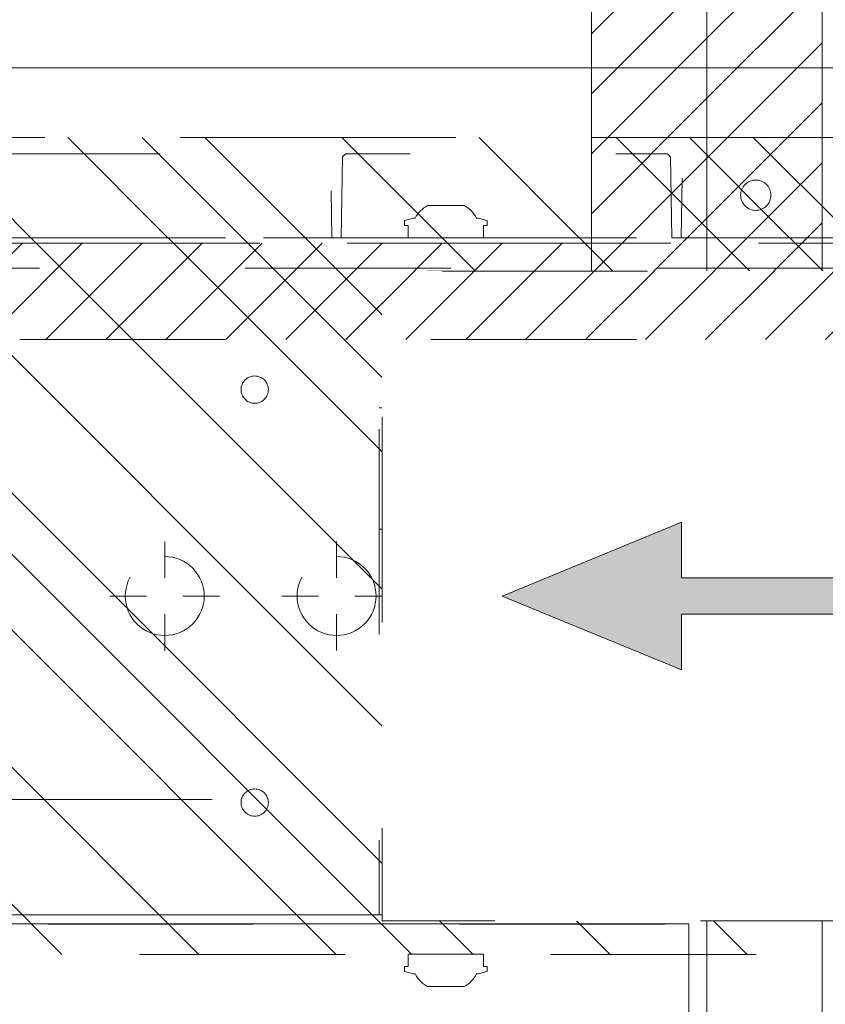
# Model space of a CAD drawing. Header units: inches. Extents: x -462 to -293, y -254 to -12.
# Tile 67 of 89: x -363.85 to -358.63, y -22.27 to -15.89. Entities that reach past the tile are written whole.
import ezdxf

# ---------------------------------------------------------------- set-up
doc = ezdxf.new("R2010")
doc.units = ezdxf.units.IN
doc.header["$LTSCALE"] = 32
doc.header["$MEASUREMENT"] = 0
doc.header["$PDMODE"] = 1
doc.header["$PDSIZE"] = -2
doc.linetypes.add('Dash Style-1', pattern=[0.083328, 0.041656, -0.041672])
for name, color, linetype, lineweight in [('Black', 7, 'Continuous', 18), ('DashLine', 7, 'Dash Style-1', 13), ('DashLineFill', 7, 'Dash Style-1', 13), ('Drawing', 7, 'Continuous', 18), ('Leg_Locator', 7, 'Continuous', 13), ('Metal-Black', 7, 'Continuous', 18), ('Metal-DeskStructure', 7, 'Continuous', 13), ('None', 7, 'Continuous', 18), ('Plastic-BracketCover', 7, 'Continuous', 13), ('SolidLine', 7, 'Continuous', 15)]:
    doc.layers.add(name, color=color, linetype=linetype, lineweight=lineweight)
doc.layers.add('Electrical', color=1, linetype='Dash Style-1', lineweight=15, true_color=0xff0000)
doc.layers.add('Metal-Leg', color=7, linetype='Continuous', lineweight=18, true_color=0x4c4c4c)
pattern_1 = [(45, (0, 0), (-0.33333333, -0.7222222), [])]
pattern_2 = [(45, (0, 0), (-1.613, 1.9357), []), (45, (-1.0608, 1.0608), (-0.472346, 0.41676), [])]

# ---------------------------------------------------------------- blocks, each defined once
blk = doc.blocks.new('Group-12')
at = {"layer": 'DashLine'}
blk.add_rational_spline([(3.4259, -2.5591), (3.4259, -37.7752), (3.4259, -72.9914), (3.4259, -74.5276), (1.8898, -74.5276), (-11.0287, -74.5473), (-23.9472, -74.5671), (-25.2496, -74.4618), (-25.4762, -73.1751), (-27.4062, -52.6221), (-29.3362, -32.0691), (-29.6454, -28.7795), (-29.6452, -25.4721), (-29.6458, -14.0156), (-29.6464, -2.5591), (-13.1102, -2.5591), (3.4259, -2.5591)], [1, 1, 1, 0.707106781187, 1, 1, 1, 1, 1, 1, 1, 1, 1, 1, 1, 1, 1], degree=2, knots=[0, 0, 0, 0.343773, 0.343773, 0.354376, 0.354376, 0.480484, 0.480484, 0.493239, 0.493239, 0.694763, 0.694763, 0.727018, 0.727018, 0.838741, 0.838741, 1, 1, 1], dxfattribs=at)
at = {"layer": 'SolidLine'}
blk.add_rational_spline([(4.8819, -2.5591), (4.8819, -37.7752), (4.8819, -72.9914), (4.8819, -75.9836), (1.8898, -75.9836), (-11.0237, -76.0038), (-23.9372, -76.0241), (-26.4886, -75.8182), (-26.9262, -73.3111), (-28.8567, -52.7586), (-30.7872, -32.2061), (-31.1014, -28.847), (-31.1022, -25.4721), (-31.1023, -14.0156), (-31.1024, -2.5591), (-13.1102, -2.5591), (4.8819, -2.5591)], [1, 1, 1, 0.707106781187, 1, 1, 1, 1, 1, 1, 1, 1, 1, 1, 1, 1, 1], degree=2, knots=[0, 0, 0, 0.330467, 0.330467, 0.350321, 0.350321, 0.471501, 0.471501, 0.49552, 0.49552, 0.690342, 0.690342, 0.722181, 0.722181, 0.830262, 0.830262, 1, 1, 1], dxfattribs=at)
blk = doc.blocks.new('Group-28')
at = {"layer": 'Electrical', "linetype": 'Continuous', "lineweight": 5, "true_color": 0xdd0000}
h = blk.add_hatch(dxfattribs=at)
h.set_pattern_fill('ElectricalHatch', color=12, style=0, pattern_type=2)
h.set_pattern_definition(pattern_1)
h.paths.add_polyline_path([(-11.2598, -1.9685), (-11.2598, -6.9685), (-12.0079, -6.9685), (-12.0079, -1.9685)])
at = {"layer": 'Electrical', "flags": 128}
blk.add_lwpolyline([(-11.2598, -1.9685), (-11.2598, -6.9685), (-12.0079, -6.9685), (-12.0079, -1.9685)], close=True, dxfattribs=at)
at = {"layer": 'SolidLine', "flags": 128}
blk.add_lwpolyline([(-11.2598, -0.1181), (-11.2598, -16.0925), (-12.0079, -16.0925), (-12.0079, -0.1181)], close=True, dxfattribs=at)
blk = doc.blocks.new('Group-29')
at = {"layer": 'Electrical', "linetype": 'Continuous', "lineweight": 5, "true_color": 0xdd0000}
h = blk.add_hatch(dxfattribs=at)
h.set_pattern_fill('ElectricalHatch', color=12, style=0, pattern_type=2)
h.set_pattern_definition(pattern_1)
h.paths.add_polyline_path([(-12.7559, -1.9685), (-12.0079, -1.9685), (-12.0079, -6.9685), (-12.7559, -6.9685)])
at = {"layer": 'DashLine', "flags": 128}
blk.add_lwpolyline([(-59.2126, -7.3031), (-12.7559, -7.3031), (-12.7559, -8.0512), (-59.2126, -8.0512)], close=True, dxfattribs=at)
at = {"layer": 'Electrical', "flags": 128}
blk.add_lwpolyline([(-12.7559, -1.9685), (-12.0079, -1.9685), (-12.0079, -6.9685), (-12.7559, -6.9685)], close=True, dxfattribs=at)
at = {"layer": 'SolidLine', "flags": 128}
for points in [[(-12.7559, 0), (-12.0079, 0), (-12.0079, -8.0709), (-12.7559, -8.0709)], [(-59.2126, -0.7677), (-12.7559, -0.7677), (-12.7559, -8.0512), (-59.2126, -8.0512)], [(-35.9252, -8.1102), (-12.126, -8.1102), (-12.126, -8.8583), (-35.9252, -8.8583)]]:
    blk.add_lwpolyline(points, close=True, dxfattribs=at)
blk = doc.blocks.new('1BRPT8_Cover (2D)')
at = {"layer": 'DashLineFill', "linetype": 'Continuous', "lineweight": 13}
h = blk.add_hatch(dxfattribs=at)
h.set_pattern_fill('Steel', color=253, style=0, pattern_type=2)
h.set_pattern_definition(pattern_2)
h.paths.add_polyline_path([(-1.5945, -8.7638), (-2.3228, -8.7638), (-2.3228, -8.7511), (-2.8261, -8.7423), (-2.8664, -8.7028), (-2.8664, -6.673), (-2.8472, -6.6533), (-2.3228, -6.6441), (-2.3228, -6.5842), (-2.8472, -6.5751), (-2.8664, -6.5554), (-2.8664, -4.4682), (-2.8472, -4.4486), (-2.3228, -4.4394), (-2.3228, -4.3795), (-2.8472, -4.3703), (-2.8664, -4.3507), (-2.8664, -2.2635), (-2.8472, -2.2438), (-2.3228, -2.2347), (-2.3228, -2.1748), (-2.8472, -2.1656), (-2.8664, -2.1459), (-2.8664, -0.0588), (-2.8472, -0.0391), (-2.3228, -0.03), (-2.3228, 0.03), (-2.8472, 0.0391), (-2.8664, 0.0588), (-2.8664, 2.1459), (-2.8472, 2.1656), (-2.3228, 2.1748), (-2.3228, 2.2347), (-2.8472, 2.2438), (-2.8664, 2.2635), (-2.8664, 4.3507), (-2.8472, 4.3703), (-2.3228, 4.3795), (-2.3228, 4.4394), (-2.8472, 4.4486), (-2.8664, 4.4682), (-2.8655, 6.5554), (-2.8472, 6.5751), (-2.3228, 6.5842), (-2.3228, 6.6441), (-2.8472, 6.6533), (-2.8664, 6.673), (-2.8664, 8.7028), (-2.8261, 8.7423), (-1.5945, 8.7638), (-1.5945, 8.8583), (-2.9724, 8.8583), (-2.9724, -8.8583), (-1.5945, -8.8583)])
h = blk.add_hatch(dxfattribs=at)
h.set_pattern_fill('Steel', color=253, style=0, pattern_type=2)
h.set_pattern_definition(pattern_2)
h.paths.add_polyline_path([(-2.3228, 8.8583), (-2.3228, -8.8583), (-2.9724, -8.8583), (-2.9724, 8.8583)])
at = {"layer": 'DashLine', "linetype": 'Continuous', "lineweight": 5}
blk.add_point((0, 0), dxfattribs=at)
at = {"layer": 'DashLineFill', "flags": 128}
for points in [[(-1.5945, -8.7638), (-2.3228, -8.7638), (-2.3228, -8.7511), (-2.8261, -8.7423), (-2.8664, -8.7028), (-2.8664, -6.673), (-2.8472, -6.6533), (-2.3228, -6.6441), (-2.3228, -6.5842), (-2.8472, -6.5751), (-2.8664, -6.5554), (-2.8664, -4.4682), (-2.8472, -4.4486), (-2.3228, -4.4394), (-2.3228, -4.3795), (-2.8472, -4.3703), (-2.8664, -4.3507), (-2.8664, -2.2635), (-2.8472, -2.2438), (-2.3228, -2.2347), (-2.3228, -2.1748), (-2.8472, -2.1656), (-2.8664, -2.1459), (-2.8664, -0.0588), (-2.8472, -0.0391), (-2.3228, -0.03), (-2.3228, 0.03), (-2.8472, 0.0391), (-2.8664, 0.0588), (-2.8664, 2.1459), (-2.8472, 2.1656), (-2.3228, 2.1748), (-2.3228, 2.2347), (-2.8472, 2.2438), (-2.8664, 2.2635), (-2.8664, 4.3507), (-2.8472, 4.3703), (-2.3228, 4.3795), (-2.3228, 4.4394), (-2.8472, 4.4486), (-2.8664, 4.4682), (-2.8655, 6.5554), (-2.8472, 6.5751), (-2.3228, 6.5842), (-2.3228, 6.6441), (-2.8472, 6.6533), (-2.8664, 6.673), (-2.8664, 8.7028), (-2.8261, 8.7423), (-1.5945, 8.7638), (-1.5945, 8.8583), (-2.9724, 8.8583), (-2.9724, -8.8583), (-1.5945, -8.8583)], [(-2.3228, 8.8583), (-2.3228, -8.8583), (-2.9724, -8.8583), (-2.9724, 8.8583)]]:
    blk.add_lwpolyline(points, close=True, dxfattribs=at)
at = {"layer": 'SolidLine', "flags": 128}
blk.add_lwpolyline([(-2.5, 2.7185), (-2.5005, 2.7089), (-2.5019, 2.6993), (-2.5042, 2.6899), (-2.5075, 2.6808), (-2.5116, 2.6721), (-2.5166, 2.6638), (-2.5223, 2.6561), (-2.5288, 2.6489), (-2.536, 2.6424), (-2.5437, 2.6367), (-2.552, 2.6317), (-2.5608, 2.6276), (-2.5699, 2.6243), (-2.5792, 2.622), (-2.5888, 2.6206), (-2.5984, 2.6201), (-2.6081, 2.6206), (-2.6176, 2.622), (-2.627, 2.6243), (-2.6361, 2.6276), (-2.6448, 2.6317), (-2.6531, 2.6367), (-2.6609, 2.6424), (-2.668, 2.6489), (-2.6745, 2.6561), (-2.6803, 2.6638), (-2.6852, 2.6721), (-2.6894, 2.6808), (-2.6926, 2.6899), (-2.695, 2.6993), (-2.6964, 2.7089), (-2.6969, 2.7185), (-2.6964, 2.7282), (-2.695, 2.7377), (-2.6926, 2.7471), (-2.6894, 2.7562), (-2.6852, 2.7649), (-2.6803, 2.7732), (-2.6745, 2.7809), (-2.668, 2.7881), (-2.6609, 2.7946), (-2.6531, 2.8003), (-2.6448, 2.8053), (-2.6361, 2.8094), (-2.627, 2.8127), (-2.6176, 2.815), (-2.6081, 2.8165), (-2.5984, 2.8169), (-2.5888, 2.8165), (-2.5792, 2.815), (-2.5699, 2.8127), (-2.5608, 2.8094), (-2.552, 2.8053), (-2.5437, 2.8003), (-2.536, 2.7946), (-2.5288, 2.7881), (-2.5223, 2.7809), (-2.5166, 2.7732), (-2.5116, 2.7649), (-2.5075, 2.7562), (-2.5042, 2.7471), (-2.5019, 2.7377), (-2.5005, 2.7282)], close=True, dxfattribs=at)
blk = doc.blocks.new('Group-34')
at = {"layer": 'DashLine'}
for p, q in [((0.0002, -0.9961), (0.0002, -0.7598)), ((-0.1179, -1.1142), (-0.3541, -1.1142)), ((0.1183, -1.1142), (0.3545, -1.1142)), ((0.0002, -1.2323), (0.0002, -1.4685))]:
    blk.add_line(p, q, dxfattribs=at)
at = {"layer": 'DashLine', "flags": 128}
blk.add_lwpolyline([(-0.2557, -1.1142), (-0.2545, -1.0891), (-0.2508, -1.0642), (-0.2447, -1.0399), (-0.2362, -1.0162), (-0.2255, -0.9935), (-0.2126, -0.972), (-0.1976, -0.9518), (-0.1808, -0.9332), (-0.1621, -0.9164), (-0.142, -0.9014), (-0.1204, -0.8885), (-0.0977, -0.8777), (-0.0741, -0.8693), (-0.0497, -0.8632), (-0.0249, -0.8595), (0.0002, -0.8583), (0.0253, -0.8595), (0.0501, -0.8632), (0.0745, -0.8693), (0.0981, -0.8777), (0.1208, -0.8885), (0.1424, -0.9014), (0.1625, -0.9164), (0.1812, -0.9332), (0.198, -0.9518), (0.213, -0.972), (0.2259, -0.9935), (0.2366, -1.0162), (0.2451, -1.0399), (0.2512, -1.0642), (0.2549, -1.0891), (0.2561, -1.1142), (0.2549, -1.1393), (0.2512, -1.1641), (0.2451, -1.1885), (0.2366, -1.2121), (0.2259, -1.2348), (0.213, -1.2563), (0.198, -1.2765), (0.1812, -1.2951), (0.1625, -1.312), (0.1424, -1.327), (0.1208, -1.3399), (0.0981, -1.3506), (0.0745, -1.3591), (0.0501, -1.3652), (0.0253, -1.3688), (0.0002, -1.3701), (-0.0249, -1.3688), (-0.0497, -1.3652), (-0.0741, -1.3591), (-0.0977, -1.3506), (-0.1204, -1.3399), (-0.142, -1.327), (-0.1621, -1.312), (-0.1808, -1.2951), (-0.1976, -1.2765), (-0.2126, -1.2563), (-0.2255, -1.2348), (-0.2362, -1.2121), (-0.2447, -1.1885), (-0.2508, -1.1641), (-0.2545, -1.1393)], close=True, dxfattribs=at)
blk = doc.blocks.new('Group-35')
at = {"layer": 'DashLine'}
for p, q in [((0, 0.1181), (0, 0.3543)), ((-0.1181, 0), (-0.3543, 0)), ((0.1181, 0), (0.3543, 0)), ((0, -0.1181), (0, -0.3543))]:
    blk.add_line(p, q, dxfattribs=at)
at = {"layer": 'DashLine', "flags": 128}
blk.add_lwpolyline([(-0.2559, 0), (-0.2547, 0.0251), (-0.251, 0.0499), (-0.2449, 0.0743), (-0.2364, 0.0979), (-0.2257, 0.1206), (-0.2128, 0.1422), (-0.1978, 0.1623), (-0.181, 0.181), (-0.1623, 0.1978), (-0.1422, 0.2128), (-0.1206, 0.2257), (-0.0979, 0.2364), (-0.0743, 0.2449), (-0.0499, 0.251), (-0.0251, 0.2547), (0, 0.2559), (0.0251, 0.2547), (0.0499, 0.251), (0.0743, 0.2449), (0.0979, 0.2364), (0.1206, 0.2257), (0.1422, 0.2128), (0.1623, 0.1978), (0.181, 0.181), (0.1978, 0.1623), (0.2128, 0.1422), (0.2257, 0.1206), (0.2364, 0.0979), (0.2449, 0.0743), (0.251, 0.0499), (0.2547, 0.0251), (0.2559, 0), (0.2547, -0.0251), (0.251, -0.0499), (0.2449, -0.0743), (0.2364, -0.0979), (0.2257, -0.1206), (0.2128, -0.1422), (0.1978, -0.1623), (0.181, -0.181), (0.1623, -0.1978), (0.1422, -0.2128), (0.1206, -0.2257), (0.0979, -0.2364), (0.0743, -0.2449), (0.0499, -0.251), (0.0251, -0.2547), (0, -0.2559), (-0.0251, -0.2547), (-0.0499, -0.251), (-0.0743, -0.2449), (-0.0979, -0.2364), (-0.1206, -0.2257), (-0.1422, -0.2128), (-0.1623, -0.1978), (-0.181, -0.181), (-0.1978, -0.1623), (-0.2128, -0.1422), (-0.2257, -0.1206), (-0.2364, -0.0979), (-0.2449, -0.0743), (-0.251, -0.0499), (-0.2547, -0.0251)], close=True, dxfattribs=at)
blk = doc.blocks.new('Group-36')
at = {"layer": 'DashLine'}
for p, q in [((-0.0002, 1.2323), (-0.0002, 1.4685)), ((-0.1183, 1.1142), (-0.3545, 1.1142)), ((0.1179, 1.1142), (0.3541, 1.1142)), ((-0.0002, 0.9961), (-0.0002, 0.7598))]:
    blk.add_line(p, q, dxfattribs=at)
at = {"layer": 'DashLine', "flags": 128}
blk.add_lwpolyline([(-0.2561, 1.1142), (-0.2549, 1.1393), (-0.2512, 1.1641), (-0.2451, 1.1885), (-0.2366, 1.2121), (-0.2259, 1.2348), (-0.213, 1.2563), (-0.198, 1.2765), (-0.1812, 1.2951), (-0.1625, 1.312), (-0.1424, 1.327), (-0.1208, 1.3399), (-0.0981, 1.3506), (-0.0745, 1.3591), (-0.0501, 1.3652), (-0.0253, 1.3688), (-0.0002, 1.3701), (0.0249, 1.3688), (0.0497, 1.3652), (0.0741, 1.3591), (0.0977, 1.3506), (0.1204, 1.3399), (0.142, 1.327), (0.1621, 1.312), (0.1808, 1.2951), (0.1976, 1.2765), (0.2126, 1.2563), (0.2255, 1.2348), (0.2362, 1.2121), (0.2447, 1.1885), (0.2508, 1.1641), (0.2545, 1.1393), (0.2557, 1.1142), (0.2545, 1.0891), (0.2508, 1.0642), (0.2447, 1.0399), (0.2362, 1.0162), (0.2255, 0.9935), (0.2126, 0.972), (0.1976, 0.9518), (0.1808, 0.9332), (0.1621, 0.9164), (0.142, 0.9014), (0.1204, 0.8885), (0.0977, 0.8777), (0.0741, 0.8693), (0.0497, 0.8632), (0.0249, 0.8595), (-0.0002, 0.8583), (-0.0253, 0.8595), (-0.0501, 0.8632), (-0.0745, 0.8693), (-0.0981, 0.8777), (-0.1208, 0.8885), (-0.1424, 0.9014), (-0.1625, 0.9164), (-0.1812, 0.9332), (-0.198, 0.9518), (-0.213, 0.972), (-0.2259, 0.9935), (-0.2366, 1.0162), (-0.2451, 1.0399), (-0.2512, 1.0642), (-0.2549, 1.0891)], close=True, dxfattribs=at)
blk = doc.blocks.new('1BRPT9-Bracket (2D)')
at = {"layer": 'DashLineFill', "linetype": 'Continuous', "lineweight": 13}
h = blk.add_hatch(dxfattribs=at)
h.set_pattern_fill('Steel', color=253, style=0, pattern_type=2)
h.set_pattern_definition(pattern_2)
edge = h.paths.add_edge_path()
edge.add_arc((1.6779, -8.4882), 0.252, 270, 360)
edge.add_line((1.9299, -8.4882), (1.9299, -7.4803))
edge.add_line((1.9299, -7.4803), (2.3236, -7.4803))
edge.add_line((2.3236, -7.4803), (2.3236, 7.4611))
edge.add_line((2.3236, 7.4611), (1.9299, 7.4803))
edge.add_line((1.9299, 7.4803), (1.9299, 8.4882))
edge.add_arc((1.6779, 8.4882), 0.252, 360, 450)
edge.add_line((1.6779, 8.7402), (-2.3221, 8.7402))
edge.add_line((-2.3221, 8.7402), (-2.3221, -8.7402))
edge.add_line((-2.3221, -8.7402), (1.6779, -8.7402))
h = blk.add_hatch(dxfattribs=at)
h.set_pattern_fill('Steel', color=253, style=0, pattern_type=2)
h.set_pattern_definition(pattern_2)
h.paths.add_polyline_path([(-1.3378, 3.002), (-1.3291, 3.0015), (-1.3205, 3.0003), (-1.3121, 2.9982), (-1.3039, 2.9952), (-1.2961, 2.9915), (-1.2886, 2.987), (-1.2816, 2.9819), (-1.2752, 2.976), (-1.2693, 2.9696), (-1.2642, 2.9626), (-1.2597, 2.9551), (-1.256, 2.9473), (-1.253, 2.9391), (-1.2509, 2.9307), (-1.2497, 2.9221), (-1.2492, 2.9134), (-1.2497, 2.9047), (-1.2509, 2.8961), (-1.253, 2.8877), (-1.256, 2.8795), (-1.2597, 2.8716), (-1.2642, 2.8642), (-1.2693, 2.8572), (-1.2752, 2.8507), (-1.2816, 2.8449), (-1.2886, 2.8397), (-1.2961, 2.8353), (-1.3039, 2.8315), (-1.3121, 2.8286), (-1.3205, 2.8265), (-1.3291, 2.8252), (-1.3378, 2.8248), (-1.3465, 2.8252), (-1.3551, 2.8265), (-1.3635, 2.8286), (-1.3717, 2.8315), (-1.3796, 2.8353), (-1.387, 2.8397), (-1.394, 2.8449), (-1.4005, 2.8507), (-1.4063, 2.8572), (-1.4115, 2.8642), (-1.4159, 2.8716), (-1.4197, 2.8795), (-1.4226, 2.8877), (-1.4247, 2.8961), (-1.426, 2.9047), (-1.4264, 2.9134), (-1.426, 2.9221), (-1.4247, 2.9307), (-1.4226, 2.9391), (-1.4197, 2.9473), (-1.4159, 2.9551), (-1.4115, 2.9626), (-1.4063, 2.9696), (-1.4005, 2.976), (-1.394, 2.9819), (-1.387, 2.987), (-1.3796, 2.9915), (-1.3717, 2.9952), (-1.3635, 2.9982), (-1.3551, 3.0003), (-1.3465, 3.0015)])
h = blk.add_hatch(dxfattribs=at)
h.set_pattern_fill('Steel', color=253, style=0, pattern_type=2)
h.set_pattern_definition(pattern_2)
h.paths.add_polyline_path([(1.3393, 3.002), (1.348, 3.0015), (1.3566, 3.0003), (1.3651, 2.9982), (1.3732, 2.9952), (1.3811, 2.9915), (1.3886, 2.987), (1.3955, 2.9819), (1.402, 2.976), (1.4078, 2.9696), (1.413, 2.9626), (1.4175, 2.9551), (1.4212, 2.9473), (1.4241, 2.9391), (1.4262, 2.9307), (1.4275, 2.9221), (1.4279, 2.9134), (1.4275, 2.9047), (1.4262, 2.8961), (1.4241, 2.8877), (1.4212, 2.8795), (1.4175, 2.8716), (1.413, 2.8642), (1.4078, 2.8572), (1.402, 2.8507), (1.3955, 2.8449), (1.3886, 2.8397), (1.3811, 2.8353), (1.3732, 2.8315), (1.3651, 2.8286), (1.3566, 2.8265), (1.348, 2.8252), (1.3393, 2.8248), (1.3307, 2.8252), (1.3221, 2.8265), (1.3136, 2.8286), (1.3054, 2.8315), (1.2976, 2.8353), (1.2901, 2.8397), (1.2832, 2.8449), (1.2767, 2.8507), (1.2709, 2.8572), (1.2657, 2.8642), (1.2612, 2.8716), (1.2575, 2.8795), (1.2546, 2.8877), (1.2525, 2.8961), (1.2512, 2.9047), (1.2508, 2.9134), (1.2512, 2.9221), (1.2525, 2.9307), (1.2546, 2.9391), (1.2575, 2.9473), (1.2612, 2.9551), (1.2657, 2.9626), (1.2709, 2.9696), (1.2767, 2.976), (1.2832, 2.9819), (1.2901, 2.987), (1.2976, 2.9915), (1.3054, 2.9952), (1.3136, 2.9982), (1.3221, 3.0003), (1.3307, 3.0015)])
h = blk.add_hatch(dxfattribs=at)
h.set_pattern_fill('Steel', color=253, style=0, pattern_type=2)
h.set_pattern_definition(pattern_2)
h.paths.add_polyline_path([(-1.3378, 0.6004), (-1.3291, 0.6), (-1.3205, 0.5987), (-1.3121, 0.5966), (-1.3039, 0.5937), (-1.2961, 0.5899), (-1.2886, 0.5855), (-1.2816, 0.5803), (-1.2752, 0.5744), (-1.2693, 0.568), (-1.2642, 0.561), (-1.2597, 0.5536), (-1.256, 0.5457), (-1.253, 0.5375), (-1.2509, 0.5291), (-1.2497, 0.5205), (-1.2492, 0.5118), (-1.2497, 0.5031), (-1.2509, 0.4945), (-1.253, 0.4861), (-1.256, 0.4779), (-1.2597, 0.4701), (-1.2642, 0.4626), (-1.2693, 0.4556), (-1.2752, 0.4492), (-1.2816, 0.4433), (-1.2886, 0.4382), (-1.2961, 0.4337), (-1.3039, 0.43), (-1.3121, 0.427), (-1.3205, 0.4249), (-1.3291, 0.4237), (-1.3378, 0.4232), (-1.3465, 0.4237), (-1.3551, 0.4249), (-1.3635, 0.427), (-1.3717, 0.43), (-1.3796, 0.4337), (-1.387, 0.4382), (-1.394, 0.4433), (-1.4005, 0.4492), (-1.4063, 0.4556), (-1.4115, 0.4626), (-1.4159, 0.4701), (-1.4197, 0.4779), (-1.4226, 0.4861), (-1.4247, 0.4945), (-1.426, 0.5031), (-1.4264, 0.5118), (-1.426, 0.5205), (-1.4247, 0.5291), (-1.4226, 0.5375), (-1.4197, 0.5457), (-1.4159, 0.5536), (-1.4115, 0.561), (-1.4063, 0.568), (-1.4005, 0.5744), (-1.394, 0.5803), (-1.387, 0.5855), (-1.3796, 0.5899), (-1.3717, 0.5937), (-1.3635, 0.5966), (-1.3551, 0.5987), (-1.3465, 0.6)])
h = blk.add_hatch(dxfattribs=at)
h.set_pattern_fill('Steel', color=253, style=0, pattern_type=2)
h.set_pattern_definition(pattern_2)
h.paths.add_polyline_path([(1.3393, 0.6004), (1.348, 0.6), (1.3566, 0.5987), (1.3651, 0.5966), (1.3732, 0.5937), (1.3811, 0.5899), (1.3886, 0.5855), (1.3955, 0.5803), (1.402, 0.5744), (1.4078, 0.568), (1.413, 0.561), (1.4175, 0.5536), (1.4212, 0.5457), (1.4241, 0.5375), (1.4262, 0.5291), (1.4275, 0.5205), (1.4279, 0.5118), (1.4275, 0.5031), (1.4262, 0.4945), (1.4241, 0.4861), (1.4212, 0.4779), (1.4175, 0.4701), (1.413, 0.4626), (1.4078, 0.4556), (1.402, 0.4492), (1.3955, 0.4433), (1.3886, 0.4382), (1.3811, 0.4337), (1.3732, 0.43), (1.3651, 0.427), (1.3566, 0.4249), (1.348, 0.4237), (1.3393, 0.4232), (1.3307, 0.4237), (1.3221, 0.4249), (1.3136, 0.427), (1.3054, 0.43), (1.2976, 0.4337), (1.2901, 0.4382), (1.2832, 0.4433), (1.2767, 0.4492), (1.2709, 0.4556), (1.2657, 0.4626), (1.2612, 0.4701), (1.2575, 0.4779), (1.2546, 0.4861), (1.2525, 0.4945), (1.2512, 0.5031), (1.2508, 0.5118), (1.2512, 0.5205), (1.2525, 0.5291), (1.2546, 0.5375), (1.2575, 0.5457), (1.2612, 0.5536), (1.2657, 0.561), (1.2709, 0.568), (1.2767, 0.5744), (1.2832, 0.5803), (1.2901, 0.5855), (1.2976, 0.5899), (1.3054, 0.5937), (1.3136, 0.5966), (1.3221, 0.5987), (1.3307, 0.6)])
h = blk.add_hatch(dxfattribs=at)
h.set_pattern_fill('Steel', color=253, style=0, pattern_type=2)
h.set_pattern_definition(pattern_2)
h.paths.add_polyline_path([(-1.3378, -0.6196), (-1.3465, -0.6191), (-1.3551, -0.6179), (-1.3635, -0.6158), (-1.3717, -0.6128), (-1.3796, -0.6091), (-1.387, -0.6046), (-1.394, -0.5995), (-1.4005, -0.5936), (-1.4063, -0.5872), (-1.4115, -0.5802), (-1.4159, -0.5727), (-1.4197, -0.5649), (-1.4226, -0.5567), (-1.4247, -0.5483), (-1.426, -0.5397), (-1.4264, -0.531), (-1.426, -0.5223), (-1.4247, -0.5137), (-1.4226, -0.5053), (-1.4197, -0.4971), (-1.4159, -0.4892), (-1.4115, -0.4818), (-1.4063, -0.4748), (-1.4005, -0.4684), (-1.394, -0.4625), (-1.387, -0.4573), (-1.3796, -0.4529), (-1.3717, -0.4492), (-1.3635, -0.4462), (-1.3551, -0.4441), (-1.3465, -0.4428), (-1.3378, -0.4424), (-1.3291, -0.4428), (-1.3205, -0.4441), (-1.3121, -0.4462), (-1.3039, -0.4492), (-1.2961, -0.4529), (-1.2886, -0.4573), (-1.2816, -0.4625), (-1.2752, -0.4684), (-1.2693, -0.4748), (-1.2642, -0.4818), (-1.2597, -0.4892), (-1.256, -0.4971), (-1.253, -0.5053), (-1.2509, -0.5137), (-1.2497, -0.5223), (-1.2492, -0.531), (-1.2497, -0.5397), (-1.2509, -0.5483), (-1.253, -0.5567), (-1.256, -0.5649), (-1.2597, -0.5727), (-1.2642, -0.5802), (-1.2693, -0.5872), (-1.2752, -0.5936), (-1.2816, -0.5995), (-1.2886, -0.6046), (-1.2961, -0.6091), (-1.3039, -0.6128), (-1.3121, -0.6158), (-1.3205, -0.6179), (-1.3291, -0.6191)])
h = blk.add_hatch(dxfattribs=at)
h.set_pattern_fill('Steel', color=253, style=0, pattern_type=2)
h.set_pattern_definition(pattern_2)
h.paths.add_polyline_path([(1.3393, -0.6196), (1.3307, -0.6191), (1.3221, -0.6179), (1.3136, -0.6158), (1.3054, -0.6128), (1.2976, -0.6091), (1.2901, -0.6046), (1.2832, -0.5995), (1.2767, -0.5936), (1.2709, -0.5872), (1.2657, -0.5802), (1.2612, -0.5727), (1.2575, -0.5649), (1.2546, -0.5567), (1.2525, -0.5483), (1.2512, -0.5397), (1.2508, -0.531), (1.2512, -0.5223), (1.2525, -0.5137), (1.2546, -0.5053), (1.2575, -0.4971), (1.2612, -0.4892), (1.2657, -0.4818), (1.2709, -0.4748), (1.2767, -0.4684), (1.2832, -0.4625), (1.2901, -0.4573), (1.2976, -0.4529), (1.3054, -0.4492), (1.3136, -0.4462), (1.3221, -0.4441), (1.3307, -0.4428), (1.3393, -0.4424), (1.348, -0.4428), (1.3566, -0.4441), (1.3651, -0.4462), (1.3732, -0.4492), (1.3811, -0.4529), (1.3886, -0.4573), (1.3955, -0.4625), (1.402, -0.4684), (1.4078, -0.4748), (1.413, -0.4818), (1.4175, -0.4892), (1.4212, -0.4971), (1.4241, -0.5053), (1.4262, -0.5137), (1.4275, -0.5223), (1.4279, -0.531), (1.4275, -0.5397), (1.4262, -0.5483), (1.4241, -0.5567), (1.4212, -0.5649), (1.4175, -0.5727), (1.413, -0.5802), (1.4078, -0.5872), (1.402, -0.5936), (1.3955, -0.5995), (1.3886, -0.6046), (1.3811, -0.6091), (1.3732, -0.6128), (1.3651, -0.6158), (1.3566, -0.6179), (1.348, -0.6191)])
at = {"layer": 'DashLineFill'}
for p, q in [((-2.1252, 8.7402), (-2.1252, -8.7402)), ((2.1268, 7.4611), (2.1268, -7.4803))]:
    blk.add_line(p, q, dxfattribs=at)
at = {"layer": 'DashLineFill', "flags": 128}
blk.add_lwpolyline([(1.6779, -8.7402, 0.414214), (1.9299, -8.4882), (1.9299, -7.4803), (2.3236, -7.4803), (2.3236, 7.4611), (1.9299, 7.4803), (1.9299, 8.4882, 0.414214), (1.6779, 8.7402), (-2.3221, 8.7402), (-2.3221, -8.7402)], format="xyb", close=True, dxfattribs=at)
for points in [[(-1.3378, 3.002), (-1.3291, 3.0015), (-1.3205, 3.0003), (-1.3121, 2.9982), (-1.3039, 2.9952), (-1.2961, 2.9915), (-1.2886, 2.987), (-1.2816, 2.9819), (-1.2752, 2.976), (-1.2693, 2.9696), (-1.2642, 2.9626), (-1.2597, 2.9551), (-1.256, 2.9473), (-1.253, 2.9391), (-1.2509, 2.9307), (-1.2497, 2.9221), (-1.2492, 2.9134), (-1.2497, 2.9047), (-1.2509, 2.8961), (-1.253, 2.8877), (-1.256, 2.8795), (-1.2597, 2.8716), (-1.2642, 2.8642), (-1.2693, 2.8572), (-1.2752, 2.8507), (-1.2816, 2.8449), (-1.2886, 2.8397), (-1.2961, 2.8353), (-1.3039, 2.8315), (-1.3121, 2.8286), (-1.3205, 2.8265), (-1.3291, 2.8252), (-1.3378, 2.8248), (-1.3465, 2.8252), (-1.3551, 2.8265), (-1.3635, 2.8286), (-1.3717, 2.8315), (-1.3796, 2.8353), (-1.387, 2.8397), (-1.394, 2.8449), (-1.4005, 2.8507), (-1.4063, 2.8572), (-1.4115, 2.8642), (-1.4159, 2.8716), (-1.4197, 2.8795), (-1.4226, 2.8877), (-1.4247, 2.8961), (-1.426, 2.9047), (-1.4264, 2.9134), (-1.426, 2.9221), (-1.4247, 2.9307), (-1.4226, 2.9391), (-1.4197, 2.9473), (-1.4159, 2.9551), (-1.4115, 2.9626), (-1.4063, 2.9696), (-1.4005, 2.976), (-1.394, 2.9819), (-1.387, 2.987), (-1.3796, 2.9915), (-1.3717, 2.9952), (-1.3635, 2.9982), (-1.3551, 3.0003), (-1.3465, 3.0015)], [(1.3393, 3.002), (1.348, 3.0015), (1.3566, 3.0003), (1.3651, 2.9982), (1.3732, 2.9952), (1.3811, 2.9915), (1.3886, 2.987), (1.3955, 2.9819), (1.402, 2.976), (1.4078, 2.9696), (1.413, 2.9626), (1.4175, 2.9551), (1.4212, 2.9473), (1.4241, 2.9391), (1.4262, 2.9307), (1.4275, 2.9221), (1.4279, 2.9134), (1.4275, 2.9047), (1.4262, 2.8961), (1.4241, 2.8877), (1.4212, 2.8795), (1.4175, 2.8716), (1.413, 2.8642), (1.4078, 2.8572), (1.402, 2.8507), (1.3955, 2.8449), (1.3886, 2.8397), (1.3811, 2.8353), (1.3732, 2.8315), (1.3651, 2.8286), (1.3566, 2.8265), (1.348, 2.8252), (1.3393, 2.8248), (1.3307, 2.8252), (1.3221, 2.8265), (1.3136, 2.8286), (1.3054, 2.8315), (1.2976, 2.8353), (1.2901, 2.8397), (1.2832, 2.8449), (1.2767, 2.8507), (1.2709, 2.8572), (1.2657, 2.8642), (1.2612, 2.8716), (1.2575, 2.8795), (1.2546, 2.8877), (1.2525, 2.8961), (1.2512, 2.9047), (1.2508, 2.9134), (1.2512, 2.9221), (1.2525, 2.9307), (1.2546, 2.9391), (1.2575, 2.9473), (1.2612, 2.9551), (1.2657, 2.9626), (1.2709, 2.9696), (1.2767, 2.976), (1.2832, 2.9819), (1.2901, 2.987), (1.2976, 2.9915), (1.3054, 2.9952), (1.3136, 2.9982), (1.3221, 3.0003), (1.3307, 3.0015)], [(-1.3378, 0.6004), (-1.3291, 0.6), (-1.3205, 0.5987), (-1.3121, 0.5966), (-1.3039, 0.5937), (-1.2961, 0.5899), (-1.2886, 0.5855), (-1.2816, 0.5803), (-1.2752, 0.5744), (-1.2693, 0.568), (-1.2642, 0.561), (-1.2597, 0.5536), (-1.256, 0.5457), (-1.253, 0.5375), (-1.2509, 0.5291), (-1.2497, 0.5205), (-1.2492, 0.5118), (-1.2497, 0.5031), (-1.2509, 0.4945), (-1.253, 0.4861), (-1.256, 0.4779), (-1.2597, 0.4701), (-1.2642, 0.4626), (-1.2693, 0.4556), (-1.2752, 0.4492), (-1.2816, 0.4433), (-1.2886, 0.4382), (-1.2961, 0.4337), (-1.3039, 0.43), (-1.3121, 0.427), (-1.3205, 0.4249), (-1.3291, 0.4237), (-1.3378, 0.4232), (-1.3465, 0.4237), (-1.3551, 0.4249), (-1.3635, 0.427), (-1.3717, 0.43), (-1.3796, 0.4337), (-1.387, 0.4382), (-1.394, 0.4433), (-1.4005, 0.4492), (-1.4063, 0.4556), (-1.4115, 0.4626), (-1.4159, 0.4701), (-1.4197, 0.4779), (-1.4226, 0.4861), (-1.4247, 0.4945), (-1.426, 0.5031), (-1.4264, 0.5118), (-1.426, 0.5205), (-1.4247, 0.5291), (-1.4226, 0.5375), (-1.4197, 0.5457), (-1.4159, 0.5536), (-1.4115, 0.561), (-1.4063, 0.568), (-1.4005, 0.5744), (-1.394, 0.5803), (-1.387, 0.5855), (-1.3796, 0.5899), (-1.3717, 0.5937), (-1.3635, 0.5966), (-1.3551, 0.5987), (-1.3465, 0.6)], [(1.3393, 0.6004), (1.348, 0.6), (1.3566, 0.5987), (1.3651, 0.5966), (1.3732, 0.5937), (1.3811, 0.5899), (1.3886, 0.5855), (1.3955, 0.5803), (1.402, 0.5744), (1.4078, 0.568), (1.413, 0.561), (1.4175, 0.5536), (1.4212, 0.5457), (1.4241, 0.5375), (1.4262, 0.5291), (1.4275, 0.5205), (1.4279, 0.5118), (1.4275, 0.5031), (1.4262, 0.4945), (1.4241, 0.4861), (1.4212, 0.4779), (1.4175, 0.4701), (1.413, 0.4626), (1.4078, 0.4556), (1.402, 0.4492), (1.3955, 0.4433), (1.3886, 0.4382), (1.3811, 0.4337), (1.3732, 0.43), (1.3651, 0.427), (1.3566, 0.4249), (1.348, 0.4237), (1.3393, 0.4232), (1.3307, 0.4237), (1.3221, 0.4249), (1.3136, 0.427), (1.3054, 0.43), (1.2976, 0.4337), (1.2901, 0.4382), (1.2832, 0.4433), (1.2767, 0.4492), (1.2709, 0.4556), (1.2657, 0.4626), (1.2612, 0.4701), (1.2575, 0.4779), (1.2546, 0.4861), (1.2525, 0.4945), (1.2512, 0.5031), (1.2508, 0.5118), (1.2512, 0.5205), (1.2525, 0.5291), (1.2546, 0.5375), (1.2575, 0.5457), (1.2612, 0.5536), (1.2657, 0.561), (1.2709, 0.568), (1.2767, 0.5744), (1.2832, 0.5803), (1.2901, 0.5855), (1.2976, 0.5899), (1.3054, 0.5937), (1.3136, 0.5966), (1.3221, 0.5987), (1.3307, 0.6)], [(-1.3378, -0.6196), (-1.3465, -0.6191), (-1.3551, -0.6179), (-1.3635, -0.6158), (-1.3717, -0.6128), (-1.3796, -0.6091), (-1.387, -0.6046), (-1.394, -0.5995), (-1.4005, -0.5936), (-1.4063, -0.5872), (-1.4115, -0.5802), (-1.4159, -0.5727), (-1.4197, -0.5649), (-1.4226, -0.5567), (-1.4247, -0.5483), (-1.426, -0.5397), (-1.4264, -0.531), (-1.426, -0.5223), (-1.4247, -0.5137), (-1.4226, -0.5053), (-1.4197, -0.4971), (-1.4159, -0.4892), (-1.4115, -0.4818), (-1.4063, -0.4748), (-1.4005, -0.4684), (-1.394, -0.4625), (-1.387, -0.4573), (-1.3796, -0.4529), (-1.3717, -0.4492), (-1.3635, -0.4462), (-1.3551, -0.4441), (-1.3465, -0.4428), (-1.3378, -0.4424), (-1.3291, -0.4428), (-1.3205, -0.4441), (-1.3121, -0.4462), (-1.3039, -0.4492), (-1.2961, -0.4529), (-1.2886, -0.4573), (-1.2816, -0.4625), (-1.2752, -0.4684), (-1.2693, -0.4748), (-1.2642, -0.4818), (-1.2597, -0.4892), (-1.256, -0.4971), (-1.253, -0.5053), (-1.2509, -0.5137), (-1.2497, -0.5223), (-1.2492, -0.531), (-1.2497, -0.5397), (-1.2509, -0.5483), (-1.253, -0.5567), (-1.256, -0.5649), (-1.2597, -0.5727), (-1.2642, -0.5802), (-1.2693, -0.5872), (-1.2752, -0.5936), (-1.2816, -0.5995), (-1.2886, -0.6046), (-1.2961, -0.6091), (-1.3039, -0.6128), (-1.3121, -0.6158), (-1.3205, -0.6179), (-1.3291, -0.6191)], [(1.3393, -0.6196), (1.3307, -0.6191), (1.3221, -0.6179), (1.3136, -0.6158), (1.3054, -0.6128), (1.2976, -0.6091), (1.2901, -0.6046), (1.2832, -0.5995), (1.2767, -0.5936), (1.2709, -0.5872), (1.2657, -0.5802), (1.2612, -0.5727), (1.2575, -0.5649), (1.2546, -0.5567), (1.2525, -0.5483), (1.2512, -0.5397), (1.2508, -0.531), (1.2512, -0.5223), (1.2525, -0.5137), (1.2546, -0.5053), (1.2575, -0.4971), (1.2612, -0.4892), (1.2657, -0.4818), (1.2709, -0.4748), (1.2767, -0.4684), (1.2832, -0.4625), (1.2901, -0.4573), (1.2976, -0.4529), (1.3054, -0.4492), (1.3136, -0.4462), (1.3221, -0.4441), (1.3307, -0.4428), (1.3393, -0.4424), (1.348, -0.4428), (1.3566, -0.4441), (1.3651, -0.4462), (1.3732, -0.4492), (1.3811, -0.4529), (1.3886, -0.4573), (1.3955, -0.4625), (1.402, -0.4684), (1.4078, -0.4748), (1.413, -0.4818), (1.4175, -0.4892), (1.4212, -0.4971), (1.4241, -0.5053), (1.4262, -0.5137), (1.4275, -0.5223), (1.4279, -0.531), (1.4275, -0.5397), (1.4262, -0.5483), (1.4241, -0.5567), (1.4212, -0.5649), (1.4175, -0.5727), (1.413, -0.5802), (1.4078, -0.5872), (1.402, -0.5936), (1.3955, -0.5995), (1.3886, -0.6046), (1.3811, -0.6091), (1.3732, -0.6128), (1.3651, -0.6158), (1.3566, -0.6179), (1.348, -0.6191)]]:
    blk.add_lwpolyline(points, close=True, dxfattribs=at)
at = {"layer": 'DashLineFill', "linetype": 'Continuous', "lineweight": 5}
for p in [(0.0002, 1.1142), (0.0002, 0), (0.0002, -1.1142)]:
    blk.add_point(p, dxfattribs=at)
at = {"layer": 'Metal-DeskStructure', "color": 7}
for name in ['Group-36', 'Group-35', 'Group-34']:
    blk.add_blockref(name, (0, 0), dxfattribs=at)
blk = doc.blocks.new('Group-52')
at = {"layer": 'DashLineFill', "linetype": 'Continuous', "lineweight": 13}
h = blk.add_hatch(dxfattribs=at)
h.set_pattern_fill('Steel', color=253, style=0, pattern_type=2)
h.set_pattern_definition(pattern_2)
h.paths.add_polyline_path([(-2.0669, 1.3976), (2.0669, 1.3976), (2.0669, 0.1378), (2.1063, 0.1378), (2.1063, -0.1378), (2.0669, -0.1378), (2.0669, -5.2756), (2.1063, -5.2756), (2.1063, -5.5512), (2.0669, -5.5512), (2.0669, -5.8268), (-2.0669, -5.8268), (-2.0669, -5.5512), (-2.1063, -5.5512), (-2.1063, -5.2756), (-2.0669, -5.2756), (-2.0669, -0.1378), (-2.1063, -0.1378), (-2.1063, 0.1378), (-2.0669, 0.1378)])
at = {"layer": 'DashLineFill', "flags": 128}
blk.add_lwpolyline([(-2.0669, 1.3976), (2.0669, 1.3976), (2.0669, 0.1378), (2.1063, 0.1378), (2.1063, -0.1378), (2.0669, -0.1378), (2.0669, -5.2756), (2.1063, -5.2756), (2.1063, -5.5512), (2.0669, -5.5512), (2.0669, -5.8268), (-2.0669, -5.8268), (-2.0669, -5.5512), (-2.1063, -5.5512), (-2.1063, -5.2756), (-2.0669, -5.2756), (-2.0669, -0.1378), (-2.1063, -0.1378), (-2.1063, 0.1378), (-2.0669, 0.1378)], close=True, dxfattribs=at)
at = {"layer": 'SolidLine', "flags": 128}
blk.add_lwpolyline([(-1.2205, -5.8268), (-1.2205, -5.1826), (-0.4331, -5.1826), (-0.4331, -5.8268)], dxfattribs=at)
blk = doc.blocks.new('TL14_upper_leg (2D)')
at = {"layer": 'SolidLine', "flags": 128}
for points in [[(-2.3228, -5.15), (-2.4016, -5.15), (-2.4016, -5.126), (-2.4341, -5.126), (-2.4493, -5.1829), (-2.4493, -5.1945, 0.157975), (-2.5315, -5.2756), (-2.5315, -5.5118, 0.156027), (-2.4493, -5.5928), (-2.4493, -5.6045), (-2.4341, -5.6614), (-2.4016, -5.6614), (-2.4016, -5.6374), (-2.3228, -5.6374)], [(2.3228, -5.15), (2.4016, -5.15), (2.4016, -5.126), (2.4341, -5.126), (2.4493, -5.1829), (2.4493, -5.1945, -0.157975), (2.5315, -5.2756), (2.5315, -5.5118, -0.156027), (2.4493, -5.5928), (2.4493, -5.6045), (2.4341, -5.6614), (2.4016, -5.6614), (2.4016, -5.6374), (2.3228, -5.6374)]]:
    blk.add_lwpolyline(points, format="xyb", close=True, dxfattribs=at)
at = {"layer": 'DashLine', "color": 7}
blk.add_blockref('Group-52', (0, 0), dxfattribs=at)
blk = doc.blocks.new('SlateLegLocator-R3')
at = {"color": 255, "linetype": 'Dash Style-1', "lineweight": 5}
blk.add_wipeout([(-2.1063, 1.378), (2.1063, 1.378), (2.1063, -5.8071), (-2.1063, -5.8071)], dxfattribs=at).dxf.layer = 'Black'
at = {"layer": 'Leg_Locator', "linetype": 'Continuous', "lineweight": 0, "true_color": 0xff0000}
h = blk.add_hatch(color=1, dxfattribs=at)
edge = h.paths.add_edge_path()
edge.add_line((0, -5.0276), (-0.4795, -3.8661))
edge.add_line((-0.4795, -3.8661), (-0.1181, -3.8661))
edge.add_line((-0.1181, -3.8661), (-0.1181, -1.3722))
edge.add_arc((0, -0.1575), 1.2205, 264.44656, 275.55344)
edge.add_line((0.1181, -1.3722), (0.1181, -3.8661))
edge.add_line((0.1181, -3.8661), (0.4795, -3.8661))
edge.add_line((0.4795, -3.8661), (0, -5.0276))
at = {"layer": 'Black', "linetype": 'Dash Style-1', "lineweight": 5, "flags": 128}
blk.add_lwpolyline([(-2.1063, 1.378), (2.1063, 1.378), (2.1063, -5.8071), (-2.1063, -5.8071)], close=True, dxfattribs=at)
at = {"layer": 'Leg_Locator', "flags": 128}
blk.add_lwpolyline([(0, -5.0276), (-0.4795, -3.8661), (-0.1181, -3.8661), (-0.1181, -1.3722, 0.048501), (0.1181, -1.3722), (0.1181, -3.8661), (0.4795, -3.8661)], format="xyb", close=True, dxfattribs=at)
blk = doc.blocks.new('StructEnd-R3 (2D)')
at = {"layer": 'Metal-Black', "color": 7}
blk.add_blockref('1BRPT9-Bracket (2D)', (-0.0002, -6.1024), dxfattribs=at)
at = {"layer": 'Metal-Leg', "color": 7}
blk.add_blockref('TL14_upper_leg (2D)', (0, 0), dxfattribs=at)
at = {"layer": 'Plastic-BracketCover', "color": 7}
blk.add_blockref('1BRPT8_Cover (2D)', (-0.0002, -6.1024), dxfattribs=at)
at = {"layer": 'Metal-DeskStructure', "color": 7}
blk.add_blockref('SlateLegLocator-R3', (0, 0), dxfattribs=at)
blk = doc.blocks.new('Group-66')
at = {"layer": 'None'}
for name in ['Group-29', 'Group-28', 'Group-12']:
    blk.add_blockref(name, (0, 0), dxfattribs=at)
at = {"layer": 'SolidLine', "color": 7, "rotation": 270}
blk.add_blockref('StructEnd-R3 (2D)', (-8.3071, -5.9843), dxfattribs=at)
blk = doc.blocks.new('SL Runoff Utility L Desk2 (2D)')
at = {"layer": 'None'}
blk.add_blockref('Group-66', (0, 0), dxfattribs=at)
at = {"layer": 'Drawing', "color": 0, "flags": 1}
for tag in ['Tag', 'Catalog', 'Option1', 'Option2', 'Option3', 'Option4', 'Option5', 'Option6', 'Option7', 'Option8', 'Option9', 'Option10', 'Option11', 'Option12', 'Custom', 'FinishGroup', 'Discount', 'Item2', 'Item3', 'Item6', 'Item8', 'Item9', 'Item10', 'Item12', 'Item13', 'Item16', 'Item18', 'Item19', 'Item20', 'Item21', 'Item22', 'Item23', 'Item24', 'Item25', 'Item1', 'Item4', 'Item5', 'Item7', 'Item11', 'Item14', 'Item15', 'Item17']:
    blk.add_attdef(tag, (-64.7795, -74.6855), '', height=0.00709, dxfattribs=at)
blk = doc.blocks.new('Group-96')
at = {"layer": 'DashLine', "flags": 128}
blk.add_lwpolyline([(48.0039, -13.2755), (83.9882, -13.2755), (83.9882, -15.6968), (48.0039, -15.6968)], close=True, dxfattribs=at)
blk = doc.blocks.new('Group-98')
at = {"layer": 'Electrical', "linetype": 'Continuous', "lineweight": 5, "true_color": 0xdd0000}
h = blk.add_hatch(dxfattribs=at)
h.set_pattern_fill('ElectricalHatch', color=12, style=0, pattern_type=2)
h.set_pattern_definition(pattern_1)
edge = h.paths.add_edge_path()
edge.add_arc((12.7677, -16.0094), 0.3125, 180, 270)
edge.add_line((12.7677, -16.3219), (119.2244, -16.3219))
edge.add_arc((119.2244, -16.0094), 0.3125, 270, 360)
edge.add_arc((119.2244, -16.0094), 0.3125, 0, 90)
edge.add_line((119.2244, -15.6969), (12.7677, -15.6969))
edge.add_arc((12.7677, -16.0094), 0.3125, 90, 180)
at = {"layer": 'Electrical', "flags": 128}
blk.add_lwpolyline([(12.4552, -16.0094, 0.414214), (12.7677, -16.3219), (119.2244, -16.3219, 0.414214), (119.5369, -16.0094, 0.414214), (119.2244, -15.6969), (12.7677, -15.6969, 0.414214)], format="xyb", close=True, dxfattribs=at)
at = {"layer": 'None'}
blk.add_blockref('Group-96', (0, 0), dxfattribs=at)
blk = doc.blocks.new('Group-100')
at = {"layer": 'DashLine', "flags": 128}
blk.add_lwpolyline([(48.0039, -13.2755), (83.9882, -13.2755), (83.9882, -15.6968), (48.0039, -15.6968)], close=True, dxfattribs=at)
blk = doc.blocks.new('Group-102')
at = {"layer": 'None'}
blk.add_blockref('Group-100', (0, 0), dxfattribs=at)
blk = doc.blocks.new('Group-103')
at = {"layer": 'None'}
for name in ['Group-98', 'Group-102']:
    blk.add_blockref(name, (0, 0), dxfattribs=at)
blk = doc.blocks.new('Group-104')
at = {"layer": 'None'}
blk.add_blockref('Group-103', (0, 0), dxfattribs=at)
blk = doc.blocks.new('SL Overhead (2D)-2')
at = {"layer": 'None'}
blk.add_blockref('Group-104', (0, 0), dxfattribs=at)
at = {"layer": 'Drawing', "color": 0, "flags": 1}
for tag in ['Tag', 'Catalog', 'Option1', 'Option2', 'Option3', 'Option4', 'Option5', 'Option6', 'Option7', 'Option8', 'Option9', 'Option10', 'Option11', 'Option12', 'Custom', 'FinishGroup', 'Discount', 'Item2', 'Item3', 'Item6', 'Item8', 'Item9', 'Item10', 'Item12', 'Item13', 'Item16', 'Item18', 'Item19', 'Item20', 'Item21', 'Item22', 'Item23', 'Item24', 'Item25', 'Item1', 'Item4', 'Item5', 'Item7', 'Item11', 'Item14', 'Item15', 'Item17']:
    blk.add_attdef(tag, (-77.9902, -170.6417), '', height=0.00709, dxfattribs=at)

msp = doc.modelspace()

# ---------------------------------------------------------------- block references
at = {"layer": 'Drawing'}
msp.add_blockref('SL Runoff Utility L Desk2 (2D)', (-347.3885, -13.6389), dxfattribs=at)

# ---------------------------------------------------------------- next in the draw order: block references
msp.add_blockref('SL Overhead (2D)-2', (-437.4593, -1.6389), dxfattribs=at)

doc.saveas('drawing.dxf')
